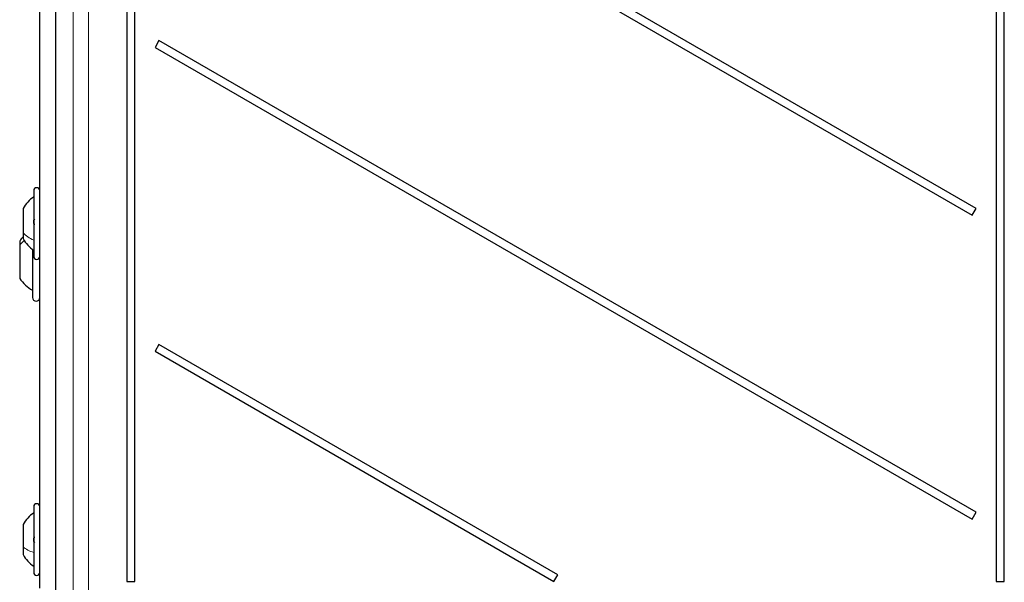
# Model space of a CAD drawing. Header units: millimetres. Extents: x 5 to 418, y 2 to 292.
# Tile 14 of 74: x 66 to 93, y 147 to 163. Entities that reach past the tile are written whole.
import ezdxf

# ---------------------------------------------------------------- set-up
doc = ezdxf.new("R2010")
doc.units = ezdxf.units.MM

msp = doc.modelspace()

# ---------------------------------------------------------------- linework, layer by layer
at = {"color": 7, "linetype": 'Continuous', "lineweight": 25}
for p, q in [((67.064, 216.91), (67.064, 131.0831)), ((69.0265, 209.7632), (69.0265, 147.0966)), ((69.247, 147.0966), (69.247, 209.7632)), ((66.6368, 146.9132), (66.6368, 194.4132)), ((92.8599, 185.6466), (92.8599, 147.0966)), ((93.0803, 147.0966), (93.0803, 185.6466)), ((69.797, 170.0775), (92.2015, 157.1422)), ((92.3099, 157.3299), (69.9053, 170.2651)), ((69.9053, 161.9318), (69.797, 161.7442)), ((69.797, 161.7442), (92.2015, 148.8089)), ((92.3099, 148.9966), (69.9053, 161.9318)), ((66.4701, 157.8132), (66.4701, 156.3564)), ((66.1784, 157.3257), (66.1784, 156.658)), ((92.2015, 157.1422), (92.3099, 157.3299)), ((66.1784, 156.658), (66.1784, 156.5007)), ((66.0868, 156.4332), (66.0868, 156.3324)), ((66.0868, 156.3324), (66.0868, 155.4066)), ((66.4701, 156.3564), (66.4701, 156.0132)), ((66.4368, 156.204), (66.4368, 154.8866)), ((69.9053, 153.5985), (69.797, 153.4108)), ((80.842, 147.2842), (69.9053, 153.5985)), ((69.797, 153.4108), (80.7337, 147.0966)), ((66.4701, 149.1466), (66.4701, 147.8089)), ((92.2015, 148.8089), (92.3099, 148.9966)), ((66.1784, 148.6591), (66.1784, 148.046)), ((66.1784, 148.046), (66.1784, 147.8341)), ((66.4701, 147.8089), (66.4701, 147.3466)), ((80.7337, 147.0966), (80.842, 147.2842)), ((69.0265, 147.0966), (69.247, 147.0966)), ((92.8599, 147.0966), (93.0803, 147.0966))]:
    msp.add_line(p, q, dxfattribs=at)
at = {"color": 7, "linetype": 'Continuous', "lineweight": 18}
for p, q in [((67.064, 216.91), (67.064, 131.0831)), ((67.5568, 146.1827), (67.5568, 216.7459)), ((67.9729, 216.7459), (67.9729, 146.1827)), ((66.2222, 156.4582), (66.0868, 156.3324)), ((66.2387, 148.0048), (66.2384, 148.0048))]:
    msp.add_line(p, q, dxfattribs=at)
at = {"color": 7, "linetype": 'Continuous', "lineweight": 25}
for centre, radius, start, end in [((67.015, 156.8582), 0.9583, 124.65152, 150.8011), ((66.5534, 157.8132), 0.0833, 0, 180), ((66.9346, 155.8573), 1.025, 137.54149, 145.8119), ((67.015, 156.9682), 0.9583, 209.1989, 235.34848), ((66.5534, 156.0132), 0.0833, 180, 0), ((66.9346, 155.9825), 1.025, 214.1881, 240.93944), ((66.5368, 154.8866), 0.1, 180, 0), ((66.5534, 149.1466), 0.0833, 0, 180), ((67.015, 148.1915), 0.9583, 124.65152, 150.8011), ((67.015, 148.3016), 0.9583, 209.1989, 235.34848), ((66.5534, 147.3466), 0.0833, 180, 0)]:
    msp.add_arc(centre, radius, start, end, dxfattribs=at)
for points in [[(66.4986, 156.8864), (66.4947, 156.8899), (66.4869, 156.897), (66.4777, 156.9161), (66.4716, 156.9401), (66.4694, 156.9669), (66.4716, 156.9923), (66.4777, 157.0127), (66.4869, 157.0266), (66.4947, 157.0294), (66.4986, 157.0308)], [(66.4986, 148.1686), (66.4947, 148.171), (66.4869, 148.1757), (66.4777, 148.192), (66.4716, 148.2142), (66.4694, 148.2404), (66.4716, 148.2669), (66.4777, 148.2896), (66.4869, 148.3066), (66.4947, 148.3119), (66.4986, 148.3145)]]:
    msp.add_open_spline(points, degree=3, knots=[0, 0, 0, 0, 0.1252207, 0.2494814, 0.3743239, 0.4990613, 0.6238954, 0.7493873, 0.8744403, 1, 1, 1, 1], dxfattribs=at)
at = {"color": 7, "linetype": 'Continuous', "lineweight": 18}
for points in [[(66.4701, 156.4595), (66.4123, 156.4874), (66.2967, 156.5433), (66.2179, 156.6198), (66.1784, 156.658)], [(66.4701, 147.89), (66.4123, 147.9119), (66.2967, 147.9558), (66.2179, 148.0159), (66.1784, 148.046)]]:
    msp.add_open_spline(points, degree=3, dxfattribs=at)

doc.saveas('drawing.dxf')
